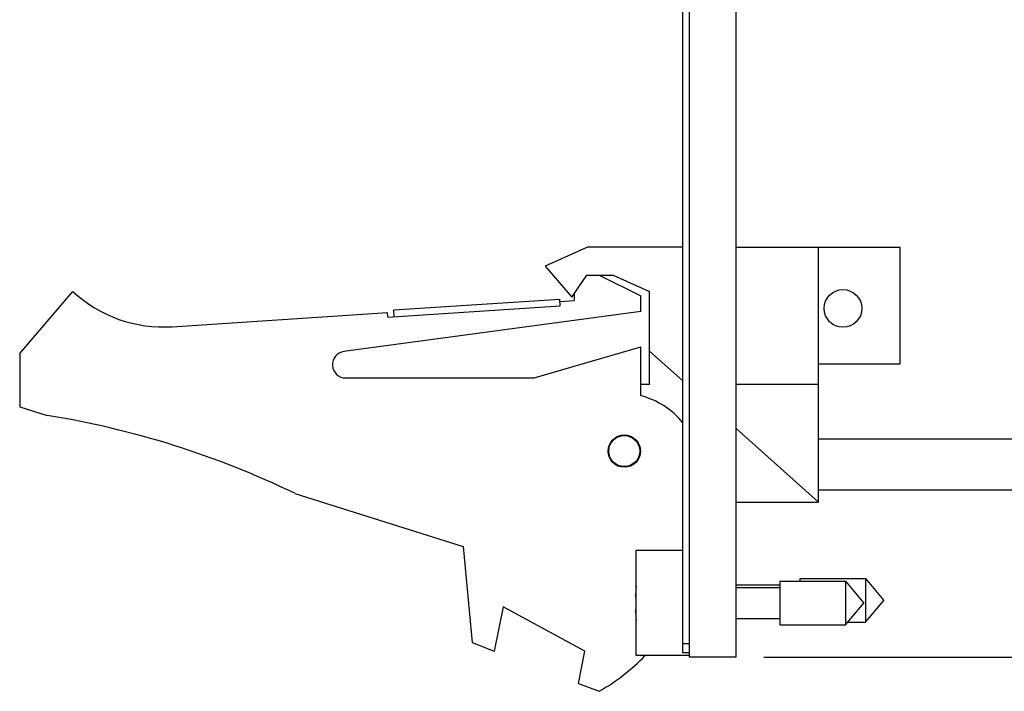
# Model space of a CAD drawing. Header units: inches. Extents: x 0.2 to 16.8, y 0.1 to 10.8.
# Tile 27 of 36: x 9.2 to 11.4, y 2.7 to 4.3. Entities that reach past the tile are written whole.
import ezdxf

# ---------------------------------------------------------------- set-up
doc = ezdxf.new("R2010")
doc.units = ezdxf.units.IN
doc.header["$LTSCALE"] = 0.935
doc.header["$MEASUREMENT"] = 0
doc.layers.get('0').update_dxf_attribs({"linetype": 'CONTINUOUS'})
doc.layers.add('DIMENSIONS', color=7, linetype='CONTINUOUS')
doc.styles.get("Standard").update_dxf_attribs({"font": 'txt', "width": 0.8})
doc.dimstyles.new('DIMSTYLE_2', dxfattribs={"dimtxt": 0.125, "dimasz": 0.18, "dimexe": 0.18, "dimexo": 0.0625, "dimgap": 0.09, "dimtad": 0, "dimtih": 1, "dimtoh": 1, "dimdec": 3, "dimzin": 4, "dimdsep": 46, "dimtxsty": 'STANDARD', "dimblk": '_FILLED', "dimblk1": '_FILLED', "dimblk2": '_FILLED', "dimcen": 0.09, "dimadec": 0, "dimazin": 0, "dimtp": 0.001, "dimtm": 0.001, "dimtfac": 1, "dimtdec": 3, "dimtofl": 0, "dimtmove": 0, "dimatfit": 3, "dimldrblk": '_FILLED', "dimfxl": 1, "dimtolj": 1, "dimtzin": 4, "dimarcsym": 0})

# ---------------------------------------------------------------- blocks, each defined once
blk = doc.blocks.new('_FILLED')
at = {"color": 0, "linetype": 'BYBLOCK'}
blk.add_solid([(0, 0), (-1, 0.174), (-1, -0.174)], dxfattribs=at)
blk = doc.blocks.new('*D3')
at = {"layer": 'DIMENSIONS', "color": 2, "linetype": 'CONTINUOUS'}
for p, q in [((10.837, 7.8784), (14.1718, 7.8784)), ((14.0468, 7.8784), (14.0468, 5.7384)), ((14.0468, 2.8134), (14.0468, 5.4884)), ((10.837, 2.8134), (14.1718, 2.8134))]:
    blk.add_line(p, q, dxfattribs=at)
at = {"layer": 'DIMENSIONS', "color": 2, "linetype": 'CONTINUOUS', "xscale": 0.18, "yscale": 0.18, "zscale": 0.18}
for p, rotation in [((14.0468, 7.8784), 90), ((14.0468, 2.8134), 270)]:
    blk.add_blockref('_FILLED', p, dxfattribs=dict(at, rotation=rotation))
at = {"layer": 'DIMENSIONS', "color": 2, "linetype": 'CONTINUOUS', "width": 0.8}
for s, p in [('[', (13.9593, 5.5509)), (']', (14.6593, 5.5509)), ('5.065', (13.3343, 5.5509)), ('128.65', (14.0593, 5.5509))]:
    blk.add_text(s, height=0.125, dxfattribs=at).set_placement(p)

msp = doc.modelspace()

# ---------------------------------------------------------------- linework, layer by layer
at = {"color": 7, "linetype": 'CONTINUOUS'}
for p, q in [((10.6545, 2.8234), (10.6545, 7.8684)), ((10.6695, 2.8134), (10.6695, 7.8784)), ((10.7745, 2.8134), (10.7745, 7.8784)), ((10.4395, 3.7384), (10.3445, 3.6954)), ((10.6545, 3.7384), (10.4395, 3.7384)), ((10.7745, 3.7384), (11.1445, 3.7384)), ((10.9605, 3.1634), (10.9605, 3.7384)), ((11.1445, 3.4754), (11.1445, 3.7384)), ((10.3445, 3.6954), (10.4045, 3.6254)), ((10.4045, 3.6254), (10.4377, 3.6754)), ((10.4377, 3.6754), (10.4977, 3.6754)), ((10.4655, 3.6754), (10.5595, 3.6284)), ((10.4977, 3.6754), (10.5795, 3.6384)), ((9.1595, 3.4984), (9.2795, 3.6384)), ((10.0031, 3.5968), (10.3773, 3.6213)), ((10.3782, 3.6063), (10.3773, 3.6213)), ((10.3776, 3.6163), (10.4095, 3.6184)), ((10.4095, 3.6329), (10.4095, 3.6184)), ((10.5595, 3.5934), (10.5595, 3.6284)), ((10.5795, 3.4284), (10.5795, 3.6384)), ((9.9891, 3.5808), (10.3782, 3.6063)), ((10.004, 3.5818), (10.0031, 3.5968)), ((9.5031, 3.559), (9.9884, 3.5908)), ((10.5595, 3.5934), (9.8905, 3.5031)), ((9.9891, 3.5808), (9.9884, 3.5908)), ((10.3195, 3.4434), (10.5595, 3.5134)), ((10.5595, 3.4034), (10.5595, 3.5134)), ((9.1595, 3.4984), (9.1595, 3.3784)), ((10.6545, 3.437), (10.5795, 3.504)), ((10.9605, 3.4754), (11.1445, 3.4754)), ((9.8945, 3.4434), (10.3195, 3.4434)), ((10.5795, 3.4284), (10.5595, 3.4284)), ((10.9605, 3.4284), (10.7745, 3.4284)), ((9.1595, 3.3784), (9.2215, 3.3589)), ((10.9605, 3.1634), (10.7745, 3.3297)), ((10.9605, 3.3059), (11.6105, 3.3059)), ((9.7795, 3.1831), (10.1595, 3.0634)), ((10.9605, 3.1909), (11.6105, 3.1909)), ((10.7745, 3.1634), (10.9605, 3.1634)), ((10.1595, 3.0634), (10.1795, 2.8464)), ((10.6545, 3.0539), (10.5495, 3.0539)), ((10.5495, 2.8169), (10.5495, 3.0539)), ((10.7745, 2.9764), (10.8732, 2.9764)), ((10.8732, 2.9846), (11.0213, 2.9846)), ((10.8732, 2.9846), (10.8732, 2.8862)), ((10.9182, 2.9906), (11.0663, 2.9906)), ((10.9182, 2.9906), (10.9182, 2.9846)), ((11.0213, 2.9846), (11.0626, 2.9354)), ((11.0213, 2.9846), (11.0213, 2.8862)), ((11.0663, 2.9906), (11.1076, 2.9414)), ((11.0663, 2.9906), (11.0663, 2.8922)), ((10.7745, 2.9704), (10.8732, 2.9704)), ((10.5495, 2.9492), (10.5474, 2.9492)), ((11.0213, 2.8862), (11.0626, 2.9354)), ((11.0663, 2.8922), (11.1076, 2.9414)), ((10.2495, 2.9272), (10.2295, 2.8272)), ((10.4335, 2.8272), (10.2495, 2.9272)), ((10.5474, 2.9216), (10.5495, 2.9216)), ((10.7745, 2.9004), (10.8732, 2.9004)), ((10.8732, 2.8862), (11.0213, 2.8862)), ((11.0263, 2.8922), (11.0663, 2.8922)), ((10.1795, 2.8464), (10.2295, 2.8272)), ((10.6695, 2.8434), (10.6545, 2.8434)), ((10.4189, 2.7543), (10.4335, 2.8272)), ((10.6695, 2.8234), (10.6545, 2.8234)), ((10.6695, 2.8169), (10.5495, 2.8169)), ((10.7745, 2.8134), (10.6695, 2.8134)), ((10.4189, 2.7543), (10.4655, 2.7364))]:
    msp.add_line(p, q, dxfattribs=at)
for centre, radius in [((11.0155, 3.6004), 0.0425), ((10.5225, 3.2784), 0.0365), ((10.5225, 3.2784), 0.035)]:
    msp.add_circle(centre, radius, dxfattribs=at)
for centre, radius, start, end in [((9.4835, 3.8584), 0.3, 227.1666, 273.7467), ((9.8945, 3.4734), 0.03, 97.6845, 270), ((10.5145, 3.2291), 0.18, 38.8109, 75.5225), ((8.8982, 1.3589), 2.026, 64.2145, 80.8167), ((10.8598, 2.9354), 0.3127, 172.9432, 177.4743), ((10.8598, 2.9354), 0.3127, 182.5257, 187.0613), ((10.2445, 3.1284), 0.45, 299.4136, 316.1563)]:
    msp.add_arc(centre, radius, start, end, dxfattribs=at)

# ---------------------------------------------------------------- dimensions: what is measured, and where the dimension line sits
at = {"layer": 'DIMENSIONS', "color": 2, "linetype": 'CONTINUOUS'}
dim = msp.add_linear_dim(base=(14.0468, 2.8134), p1=(10.837, 7.8784), p2=(10.837, 2.8134), angle=270, dimstyle='DIMSTYLE_2', dxfattribs=at)
dim.commit()
dim.dimension.update_dxf_attribs({"geometry": '*D3', "text_midpoint": (14.0468, 5.6134), "dimtype": 160})

doc.saveas('drawing.dxf')
